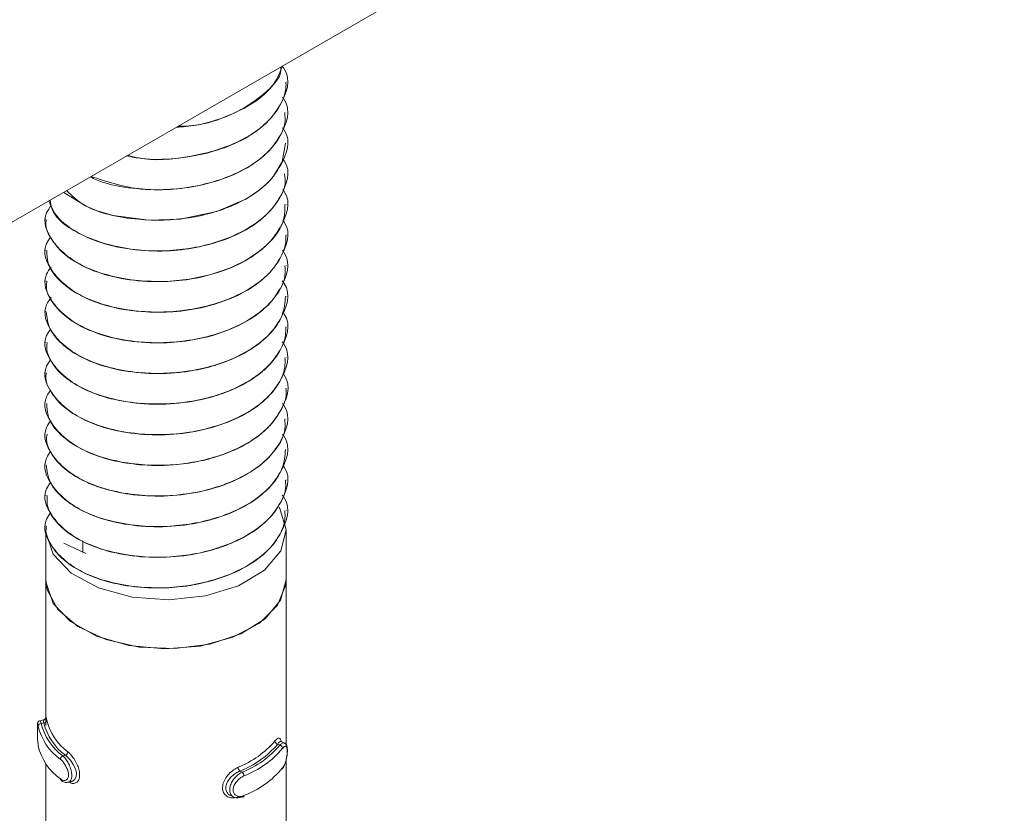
# Model space of a CAD drawing. Header units: millimetres. Extents: x 232 to 1296, y -47 to 1176.
# Tile 9 of 32: x 616 to 649, y 23 to 49. Entities that reach past the tile are written whole.
import ezdxf

# ---------------------------------------------------------------- set-up
doc = ezdxf.new("R2010")
doc.units = ezdxf.units.MM

msp = doc.modelspace()

# ---------------------------------------------------------------- linework, layer by layer
at = {"color": 7, "linetype": 'Continuous', "lineweight": 15}
for p, q in [((648.951, 61.444), (542.885, 0.213)), ((625.02, 47.026), (625.02, 47.033)), ((625.02, 46.005), (625.02, 46.013)), ((625.02, 44.984), (625.02, 44.992)), ((625.02, 43.963), (625.02, 43.971)), ((625.02, 42.943), (625.02, 42.951)), ((617.02, 42.441), (617.02, 42.432)), ((625.02, 41.922), (625.02, 41.93)), ((617.02, 41.42), (617.02, 41.412)), ((625.02, 40.901), (625.02, 40.909)), ((617.02, 40.4), (617.02, 40.391)), ((625.02, 39.881), (625.02, 39.889)), ((617.02, 39.379), (617.02, 39.371)), ((625.02, 38.86), (625.02, 38.868)), ((617.02, 38.358), (617.02, 38.35)), ((625.02, 37.839), (625.02, 37.847)), ((617.02, 37.338), (617.02, 37.329)), ((625.02, 36.819), (625.02, 36.827)), ((617.02, 36.317), (617.02, 36.309)), ((625.02, 35.798), (625.02, 35.806)), ((617.02, 35.296), (617.02, 35.288)), ((625.02, 34.777), (625.02, 34.785)), ((617.02, 34.275), (617.02, 34.267)), ((625.02, 33.757), (625.02, 33.765)), ((617.02, 33.255), (617.02, 33.246)), ((625.02, 32.736), (625.02, 32.744)), ((617.02, 32.234), (617.02, 32.226)), ((617.02, 32.081), (617.02, 30.447)), ((625.02, 30.447), (625.02, 32.081)), ((617.619, 31.663), (618.351, 31.321)), ((618.247, 31.37), (618.247, 31.734)), ((617.02, 30.447), (617.02, 25.839)), ((625.02, 24.948), (625.02, 30.447)), ((616.943, 25.772), (616.822, 25.745)), ((616.95, 25.67), (616.863, 25.651)), ((624.742, 24.963), (624.814, 24.929)), ((624.962, 25.004), (624.857, 25.053)), ((617.02, 24.311), (617.02, 20.94)), ((617.669, 24.593), (617.582, 24.573)), ((625.02, 20.049), (625.02, 24.43)), ((623.485, 24.065), (623.557, 24.031)), ((617.758, 23.692), (617.88, 23.719)), ((623.177, 23.248), (623.283, 23.199))]:
    msp.add_line(p, q, dxfattribs=at)
at = {"color": 7, "linetype": 'Continuous', "lineweight": 15, "flags": 128}
for points in [[(617.618, 43.356), (617.646, 43.326), (618.364, 42.884), (618.726, 42.738), (619.262, 42.581), (620.453, 42.421), (621.498, 42.455), (622.717, 42.709), (623.683, 43.125), (624.071, 43.376), (624.251, 43.52), (624.339, 43.598), (624.382, 43.639), (624.403, 43.66), (624.414, 43.671), (624.416, 43.673), (624.418, 43.674), (624.418, 43.675), (624.419, 43.675), (624.419, 43.676), (624.419, 43.676), (624.419, 43.676), (624.419, 43.676), (624.419, 43.676), (624.419, 43.676), (624.421, 43.678), (624.424, 43.681), (624.435, 43.693), (624.474, 43.733), (624.605, 43.885), (624.895, 44.371), (625.005, 44.985)], [(624.793, 32.847), (624.812, 32.816), (625.02, 32.109), (624.842, 31.4), (624.297, 30.756), (623.435, 30.24), (622.341, 29.901), (621.12, 29.772), (619.889, 29.866), (618.767, 30.172), (617.862, 30.663), (617.262, 31.29), (617.023, 31.994), (617.02, 32.081)], [(625.02, 30.447), (625.008, 30.272), (624.738, 29.596), (624.132, 28.996), (623.244, 28.528), (622.156, 28.233), (620.966, 28.139), (619.78, 28.252), (618.706, 28.564), (617.841, 29.046), (617.264, 29.654), (617.025, 30.334), (617.02, 30.447)], [(625.02, 30.444), (624.841, 29.764), (624.322, 29.144), (623.509, 28.64), (622.476, 28.297), (621.313, 28.145), (620.124, 28.197), (619.015, 28.449), (618.084, 28.879), (617.414, 29.449), (617.064, 30.107), (617.02, 30.447)], [(624.855, 25.048), (624.828, 25.051), (624.771, 25.002), (624.742, 24.963), (624.742, 24.963), (624.742, 24.963)], [(617.88, 23.72), (617.883, 23.72), (617.975, 23.774), (618.028, 23.877), (618.034, 24.007), (618, 24.146), (617.931, 24.289), (617.835, 24.429), (617.72, 24.551), (617.669, 24.593), (617.669, 24.593), (617.669, 24.593)], [(623.557, 23.215), (623.569, 23.207), (623.58, 23.203), (623.59, 23.202), (623.599, 23.206), (623.607, 23.212), (623.612, 23.222), (623.615, 23.235), (623.617, 23.25)]]:
    msp.add_lwpolyline(points, dxfattribs=at)
at = {"color": 8, "linetype": 'Continuous', "lineweight": 15, "flags": 128}
msp.add_lwpolyline([(616.823, 25.739), (616.831, 25.738), (616.854, 25.681), (616.863, 25.651), (616.863, 25.651), (616.863, 25.651)], dxfattribs=at)
at = {"color": 7, "linetype": 'Continuous', "lineweight": 15}
for centre, radius, start, end in [((616.862, 25.552), 0.0989, 89.372, 173.5947), ((618.673, 26.08), 1.86, 193.3388, 234.0916), ((616.95, 25.77), 0.0997, 269.915, 353.6136), ((618.842, 26.154), 1.953, 194.3466, 233.0837), ((618.895, 26.231), 1.905, 194.3475, 233.0829), ((618.62, 26.003), 1.908, 193.3386, 234.0923), ((622.243, 27.142), 3.177, 291.8315, 319.2695), ((622.274, 27.088), 3.257, 291.8315, 319.2695), ((624.77, 25.08), 0.12, 185.1404, 256.0687), ((618.62, 25.35), 1.908, 193.3386, 234.0923), ((617.616, 24.717), 0.135, 293.0336, 356.1256), ((622.442, 26.92), 3.096, 291.1058, 319.9952), ((622.473, 26.866), 3.176, 291.1057, 319.9953), ((624.787, 24.813), 0.119, 5.2138, 76.6941), ((617.637, 24.449), 0.136, 113.7289, 176.2153), ((623.601, 24.198), 0.177, 181.642, 228.7458), ((623.437, 23.898), 0.179, 1.5653, 47.9033), ((622.473, 26.212), 3.176, 291.1057, 319.9953), ((617.555, 23.801), 0.0536, 176.3296, 232.8846)]:
    msp.add_arc(centre, radius, start, end, dxfattribs=at)
for points, knots in [([(624.897, 47.547), (624.919, 47.519), (625.217, 47.123), (624.978, 46.471), (624.41, 45.633), (623.428, 44.944), (621.847, 44.498), (620.472, 44.377), (619.865, 44.552), (619.748, 44.585)], [0, 0, 0, 0, 0.018108, 0.249878, 0.344382, 0.545896, 0.750793, 0.95218, 1, 1, 1, 1]), ([(621.368, 45.521), (621.474, 45.526), (622.051, 45.554), (622.917, 45.804), (623.887, 46.268), (624.609, 46.835), (624.804, 47.317), (624.897, 47.547)], [0, 0, 0, 0, 0.06256, 0.339366, 0.5309, 0.776202, 1, 1, 1, 1]), ([(624.849, 47.53), (624.847, 47.447), (624.839, 47.198), (624.365, 46.652), (623.449, 45.994), (622.247, 45.562), (621.549, 45.555), (621.425, 45.554)], [0, 0, 0, 0, 0.080871, 0.240301, 0.580257, 0.92592, 1, 1, 1, 1]), ([(619.71, 44.563), (619.875, 44.53), (620.388, 44.428), (621.451, 44.458), (622.647, 44.683), (623.632, 45.104), (624.374, 45.615), (624.864, 46.24), (625.036, 46.747), (625.016, 47.001), (625.014, 47.025)], [0, 0, 0, 0, 0.070583, 0.218545, 0.408114, 0.549668, 0.676729, 0.837169, 0.984577, 1, 1, 1, 1]), ([(624.899, 46.524), (624.92, 46.496), (625.218, 46.102), (624.978, 45.45), (624.41, 44.612), (623.431, 43.928), (621.836, 43.459), (620.015, 43.381), (619.031, 43.711), (618.526, 43.88)], [0, 0, 0, 0, 0.01507, 0.2141835, 0.295372, 0.4684926, 0.6445196, 0.8175311, 1, 1, 1, 1]), ([(618.501, 43.866), (618.566, 43.832), (618.915, 43.651), (619.749, 43.482), (620.85, 43.407), (622.041, 43.521), (623.129, 43.834), (624.081, 44.35), (624.694, 44.955), (625.008, 45.538), (624.988, 45.885), (624.98, 46.005)], [0, 0, 0, 0, 0.030601, 0.163422, 0.29214, 0.402457, 0.557182, 0.677615, 0.813326, 0.93537, 1, 1, 1, 1]), ([(624.906, 45.494), (624.925, 45.469), (625.219, 45.078), (624.978, 44.43), (624.41, 43.591), (623.435, 42.91), (621.823, 42.431), (619.986, 42.388), (618.399, 42.737), (617.891, 43.232), (617.709, 43.409)], [0, 0, 0, 0, 0.011757, 0.186926, 0.258351, 0.410653, 0.565511, 0.717717, 0.899043, 1, 1, 1, 1]), ([(624.912, 44.465), (624.928, 44.443), (625.219, 44.054), (624.978, 43.409), (624.41, 42.571), (623.433, 41.889), (621.831, 41.412), (619.956, 41.359), (618.244, 41.817), (617.233, 42.521), (617.176, 42.987), (617.163, 43.093)], [0, 0, 0, 0, 0.009279, 0.1641254, 0.227264, 0.3618963, 0.4987888, 0.6333363, 0.7936257, 0.9530137, 1, 1, 1, 1]), ([(617.113, 43.064), (617.198, 42.872), (617.357, 42.514), (617.982, 42.029), (618.842, 41.634), (619.969, 41.403), (621.104, 41.374), (622.273, 41.53), (623.328, 41.877), (624.23, 42.421), (624.756, 43.019), (625.019, 43.557), (624.984, 43.856), (624.971, 43.963)], [0, 0, 0, 0, 0.093198, 0.173669, 0.278182, 0.38174, 0.481125, 0.564531, 0.680397, 0.773988, 0.877049, 0.955992, 1, 1, 1, 1]), ([(624.908, 43.45), (624.926, 43.426), (625.219, 43.035), (624.978, 42.388), (624.41, 41.55), (623.434, 40.868), (621.828, 40.391), (619.967, 40.339), (618.194, 40.796), (617.161, 41.672), (616.878, 42.465), (617.139, 42.832), (617.199, 42.916)], [0, 0, 0, 0, 0.008911, 0.146123, 0.202071, 0.32137, 0.442672, 0.561896, 0.703931, 0.845167, 0.964696, 1, 1, 1, 1]), ([(617.035, 42.431), (617.03, 42.409), (616.991, 42.232), (617.168, 41.786), (617.649, 41.202), (618.541, 40.729), (619.548, 40.447), (620.623, 40.345), (621.819, 40.421), (622.936, 40.699), (623.824, 41.132), (624.544, 41.702), (624.985, 42.315), (624.981, 42.786), (624.98, 42.944)], [0, 0, 0, 0, 0.010247, 0.079436, 0.198826, 0.293872, 0.37775, 0.473686, 0.554507, 0.6619, 0.752081, 0.817643, 0.939022, 1, 1, 1, 1]), ([(624.914, 42.421), (624.929, 42.4), (625.22, 42.012), (624.978, 41.368), (624.41, 40.529), (623.434, 39.847), (621.828, 39.371), (619.967, 39.318), (618.193, 39.775), (617.163, 40.651), (616.877, 41.433), (617.127, 41.79), (617.179, 41.863)], [0, 0, 0, 0, 0.007959, 0.145918, 0.20217, 0.322119, 0.444082, 0.563955, 0.706763, 0.848768, 0.968948, 1, 1, 1, 1]), ([(617.05, 41.413), (617.053, 41.273), (617.061, 40.902), (617.465, 40.37), (618.163, 39.882), (619.12, 39.513), (620.191, 39.343), (621.317, 39.351), (622.436, 39.524), (623.513, 39.92), (624.371, 40.501), (624.871, 41.154), (625.036, 41.653), (625.016, 41.902), (625.015, 41.922)], [0, 0, 0, 0, 0.062207, 0.164022, 0.251373, 0.33752, 0.447158, 0.517887, 0.605588, 0.717016, 0.806982, 0.903032, 0.992092, 1, 1, 1, 1]), ([(624.9, 41.419), (624.921, 41.392), (625.218, 40.998), (624.978, 40.347), (624.41, 39.509), (623.434, 38.827), (621.828, 38.35), (619.967, 38.297), (618.194, 38.754), (617.162, 39.631), (616.878, 40.418), (617.134, 40.781), (617.19, 40.86)], [0, 0, 0, 0, 0.010231, 0.147529, 0.203512, 0.322888, 0.444267, 0.563567, 0.705691, 0.847017, 0.966622, 1, 1, 1, 1]), ([(617.052, 40.39), (617.043, 40.329), (617.001, 40.038), (617.294, 39.536), (617.868, 39.04), (618.689, 38.634), (619.686, 38.373), (620.866, 38.305), (622.057, 38.42), (623.143, 38.735), (623.895, 39.148), (624.311, 39.48), (624.719, 39.902), (625.015, 40.39), (624.992, 40.793), (624.985, 40.901)], [0, 0, 0, 0, 0.027178, 0.12991, 0.227042, 0.288911, 0.398985, 0.492528, 0.571673, 0.683018, 0.76885, 0.806753, 0.843801, 0.957977, 1, 1, 1, 1]), ([(624.896, 40.404), (624.918, 40.375), (625.217, 39.979), (624.979, 39.326), (624.41, 38.488), (623.434, 37.806), (621.828, 37.329), (619.967, 37.277), (618.194, 37.734), (617.161, 38.61), (616.878, 39.404), (617.14, 39.772), (617.2, 39.856)], [0, 0, 0, 0, 0.010927, 0.147808, 0.203621, 0.322633, 0.443644, 0.562581, 0.704274, 0.84517, 0.964412, 1, 1, 1, 1]), ([(617.032, 39.371), (617.054, 39.18), (617.101, 38.777), (617.443, 38.388), (617.721, 38.161), (617.945, 37.997), (618.444, 37.716), (619.325, 37.428), (620.451, 37.285), (621.277, 37.319), (621.776, 37.387), (622.158, 37.451), (622.857, 37.625), (623.737, 38.006), (624.481, 38.574), (624.946, 39.221), (624.985, 39.672), (625.003, 39.882)], [0, 0, 0, 0, 0.0848845, 0.1784398, 0.1886361, 0.2073438, 0.2702056, 0.3629979, 0.4552971, 0.5475889, 0.5574493, 0.5763486, 0.6411661, 0.7338242, 0.825484, 0.9190499, 1, 1, 1, 1]), ([(624.91, 39.364), (624.927, 39.341), (625.219, 38.951), (624.978, 38.306), (624.41, 37.467), (623.434, 36.785), (621.828, 36.309), (619.967, 36.256), (618.193, 36.713), (617.164, 37.589), (616.876, 38.367), (617.124, 38.721), (617.173, 38.791)], [0, 0, 0, 0, 0.0085498, 0.1466195, 0.2029174, 0.3229632, 0.4450243, 0.5649943, 0.7079174, 0.8500366, 0.9703142, 1, 1, 1, 1]), ([(617.061, 38.35), (617.052, 38.242), (617.036, 38.055), (617.171, 37.745), (617.434, 37.353), (618.01, 36.9), (618.916, 36.513), (619.997, 36.298), (621.166, 36.27), (622.188, 36.42), (622.902, 36.637), (623.554, 36.909), (623.968, 37.16), (624.274, 37.414), (624.494, 37.616), (624.825, 38.026), (625.017, 38.491), (625.011, 38.795), (625.01, 38.86)], [0, 0, 0, 0, 0.047969, 0.082584, 0.141542, 0.234167, 0.325813, 0.419357, 0.511099, 0.603612, 0.664394, 0.697229, 0.788529, 0.799339, 0.818527, 0.881944, 0.974821, 1, 1, 1, 1]), ([(624.896, 38.363), (624.918, 38.334), (625.217, 37.938), (624.979, 37.285), (624.41, 36.446), (623.434, 35.765), (621.828, 35.288), (619.967, 35.235), (618.193, 35.692), (617.164, 36.568), (616.876, 37.347), (617.124, 37.701), (617.173, 37.771)], [0, 0, 0, 0, 0.010998, 0.148712, 0.204865, 0.324601, 0.446348, 0.566009, 0.708563, 0.850316, 0.970284, 1, 1, 1, 1]), ([(617.038, 37.328), (617.032, 37.302), (616.979, 37.07), (617.168, 36.699), (617.474, 36.321), (617.893, 35.976), (618.29, 35.759), (618.694, 35.603), (619.016, 35.492), (619.675, 35.33), (620.699, 35.238), (621.873, 35.328), (622.973, 35.614), (623.911, 36.07), (624.544, 36.611), (624.823, 37.045), (624.915, 37.275), (624.937, 37.337), (624.943, 37.356), (624.995, 37.518), (624.989, 37.68), (624.984, 37.84)], [0, 0, 0, 0, 0.011552, 0.104086, 0.164673, 0.19771, 0.289018, 0.299765, 0.318935, 0.382449, 0.475327, 0.566801, 0.660328, 0.75235, 0.84458, 0.912925, 0.930987, 0.935977, 0.937461, 0.938272, 1, 1, 1, 1]), ([(624.924, 37.303), (624.936, 37.287), (625.221, 36.903), (624.977, 36.264), (624.41, 35.426), (623.433, 34.744), (621.828, 34.267), (619.967, 34.215), (618.194, 34.672), (617.162, 35.548), (616.877, 36.334), (617.132, 36.695), (617.187, 36.773)], [0, 0, 0, 0, 0.006094, 0.144062, 0.200318, 0.320275, 0.442246, 0.562128, 0.704946, 0.84696, 0.967149, 1, 1, 1, 1]), ([(617.05, 36.31), (617.055, 36.158), (617.068, 35.795), (617.473, 35.262), (618.158, 34.78), (618.979, 34.466), (619.697, 34.32), (620.476, 34.238), (621.153, 34.245), (621.917, 34.34), (622.664, 34.502), (623.561, 34.849), (624.096, 35.212), (624.319, 35.415), (624.336, 35.43), (624.392, 35.483), (624.594, 35.687), (624.882, 36.114), (625.068, 36.549), (625.013, 36.802), (625.01, 36.818)], [0, 0, 0, 0, 0.06716, 0.160652, 0.252519, 0.337853, 0.402648, 0.438674, 0.53005, 0.562057, 0.623293, 0.715509, 0.807717, 0.808456, 0.809878, 0.814771, 0.832751, 0.901374, 0.993699, 1, 1, 1, 1]), ([(624.898, 36.319), (624.919, 36.291), (625.218, 35.896), (624.979, 35.244), (624.41, 34.405), (623.434, 33.723), (621.828, 33.247), (619.967, 33.194), (618.194, 33.651), (617.163, 34.527), (616.877, 35.312), (617.131, 35.673), (617.185, 35.749)], [0, 0, 0, 0, 0.010624, 0.14801, 0.204029, 0.323481, 0.444937, 0.564313, 0.706528, 0.847944, 0.967625, 1, 1, 1, 1]), ([(617.057, 35.287), (617.045, 35.218), (617.021, 35.078), (617.114, 34.804), (617.329, 34.404), (617.668, 34.103), (617.915, 33.943), (617.924, 33.937), (617.956, 33.917), (618.076, 33.843), (618.334, 33.704), (618.625, 33.584), (618.883, 33.498), (619.218, 33.397), (619.899, 33.256), (620.943, 33.199), (622.109, 33.33), (622.865, 33.558), (623.289, 33.739), (623.6, 33.883), (624.141, 34.202), (624.702, 34.759), (625.016, 35.337), (624.988, 35.688), (624.979, 35.798)], [0, 0, 0, 0, 0.030394, 0.062304, 0.123634, 0.216692, 0.217044, 0.217729, 0.220097, 0.228829, 0.262255, 0.30829, 0.317788, 0.336582, 0.401956, 0.494258, 0.586176, 0.679697, 0.688983, 0.707379, 0.771405, 0.864196, 0.957431, 1, 1, 1, 1]), ([(624.902, 35.292), (624.922, 35.266), (625.218, 34.873), (624.978, 34.223), (624.41, 33.384), (623.434, 32.703), (621.828, 32.226), (619.967, 32.173), (618.193, 32.63), (617.163, 33.506), (616.877, 34.289), (617.128, 34.647), (617.18, 34.721)], [0, 0, 0, 0, 0.009882, 0.147527, 0.203651, 0.323328, 0.445013, 0.564614, 0.707097, 0.848779, 0.968687, 1, 1, 1, 1]), ([(617.03, 34.268), (617.054, 34.073), (617.104, 33.667), (617.439, 33.29), (617.67, 33.099), (617.733, 33.049), (617.949, 32.891), (618.453, 32.608), (619.342, 32.32), (620.47, 32.181), (621.294, 32.217), (621.79, 32.286), (622.172, 32.35), (622.872, 32.526), (623.751, 32.91), (624.491, 33.481), (624.949, 34.125), (624.985, 34.573), (625.001, 34.778)], [0, 0, 0, 0, 0.086385, 0.179936, 0.18326, 0.188914, 0.207212, 0.271666, 0.364499, 0.456789, 0.549072, 0.558502, 0.577262, 0.642668, 0.735284, 0.82698, 0.920549, 1, 1, 1, 1]), ([(624.912, 34.258), (624.928, 34.236), (625.219, 33.847), (624.978, 33.202), (624.41, 32.364), (623.434, 31.682), (621.828, 31.205), (619.967, 31.153), (618.193, 31.61), (617.165, 32.486), (616.876, 33.263), (617.123, 33.616), (617.171, 33.686)], [0, 0, 0, 0, 0.0082798, 0.146427, 0.2027565, 0.3228696, 0.4449992, 0.5650367, 0.70804, 0.850239, 0.970584, 1, 1, 1, 1]), ([(617.067, 33.247), (617.06, 33.121), (617.043, 32.798), (617.388, 32.293), (618.02, 31.79), (618.933, 31.404), (620.015, 31.193), (621.186, 31.168), (622.203, 31.32), (622.916, 31.539), (623.566, 31.812), (623.98, 32.065), (624.283, 32.319), (624.503, 32.521), (624.827, 32.933), (625.029, 33.395), (625.006, 33.696), (625.001, 33.757)], [0, 0, 0, 0, 0.055823, 0.142883, 0.235487, 0.327191, 0.420758, 0.512483, 0.605063, 0.665082, 0.698687, 0.790002, 0.80056, 0.819672, 0.883465, 0.976327, 1, 1, 1, 1]), ([(624.896, 33.26), (624.918, 33.231), (625.217, 32.835), (624.979, 32.182), (624.41, 31.343), (623.434, 30.661), (621.828, 30.185), (619.967, 30.132), (618.194, 30.589), (617.162, 31.465), (616.877, 32.252), (617.133, 32.615), (617.189, 32.693)], [0, 0, 0, 0, 0.010994, 0.1482133, 0.2041645, 0.3234708, 0.4447801, 0.5640112, 0.7060539, 0.8472978, 0.9668345, 1, 1, 1, 1]), ([(617.04, 32.224), (617.034, 32.195), (616.981, 31.96), (617.172, 31.588), (617.482, 31.21), (617.903, 30.867), (618.303, 30.649), (618.707, 30.495), (619.031, 30.385), (619.691, 30.224), (620.605, 30.144), (621.341, 30.185), (621.72, 30.235), (622.216, 30.313), (622.99, 30.517), (623.924, 30.975), (624.549, 31.514), (624.824, 31.946), (624.916, 32.173), (624.939, 32.242), (624.995, 32.417), (624.989, 32.581), (624.983, 32.737)], [0, 0, 0, 0, 0.0130105, 0.1055703, 0.1653866, 0.1991578, 0.2904404, 0.3009309, 0.3200162, 0.3838774, 0.4766978, 0.540657, 0.5590612, 0.5683837, 0.6618984, 0.7538518, 0.8461133, 0.9126848, 0.9311813, 0.9367194, 0.9397825, 1, 1, 1, 1]), ([(616.741, 25.611), (616.741, 25.592), (616.74, 25.553), (616.74, 25.439), (616.74, 25.3), (616.742, 25.148), (616.749, 25.004), (616.76, 24.934), (616.765, 24.901)], [0, 0, 0, 0, 0.148705, 0.305848, 0.470134, 0.639659, 0.826487, 1, 1, 1, 1]), ([(616.741, 25.611), (616.741, 25.609), (616.74, 25.596), (616.74, 25.534), (616.74, 25.426), (616.74, 25.288), (616.743, 25.143), (616.749, 25.007), (616.759, 24.942), (616.764, 24.91)], [0, 0, 0, 0, 0.026836, 0.173548, 0.324397, 0.485868, 0.655865, 0.827492, 1, 1, 1, 1]), ([(616.822, 25.745), (616.821, 25.745), (616.808, 25.744), (616.787, 25.732), (616.766, 25.713), (616.754, 25.693), (616.747, 25.676), (616.744, 25.662), (616.742, 25.649), (616.741, 25.637), (616.741, 25.62), (616.741, 25.611)], [0, 0, 0, 0, 0.020108, 0.156732, 0.267981, 0.364152, 0.447417, 0.524104, 0.622508, 0.816724, 1, 1, 1, 1]), ([(616.95, 25.67), (616.95, 25.67), (616.945, 25.701), (616.941, 25.756), (616.943, 25.766), (616.944, 25.772)], [0, 0, 0, 0, 0.000171, 0.480649, 1, 1, 1, 1]), ([(617.02, 25.829), (617.02, 25.837), (617.02, 25.854), (617.02, 25.86), (617.02, 25.853), (617.018, 25.843), (617.012, 25.825), (616.998, 25.803), (616.974, 25.782), (616.953, 25.776), (616.943, 25.773)], [0, 0, 0, 0, 0.230889, 0.477397, 0.558868, 0.624553, 0.689661, 0.784593, 0.896373, 1, 1, 1, 1]), ([(617.022, 25.582), (617.022, 25.629), (617.023, 25.733), (617.02, 25.815), (617.02, 25.829), (617.02, 25.829)], [0, 0, 0, 0, 0.448669, 0.993377, 1, 1, 1, 1]), ([(617.021, 25.839), (617.021, 25.853), (617.021, 25.886), (617.029, 25.856), (617.043, 25.79), (617.05, 25.759)], [0, 0, 0, 0, 0.287355, 0.663157, 1, 1, 1, 1]), ([(624.651, 25.069), (624.664, 25.084), (624.706, 25.134), (624.767, 25.175), (624.819, 25.161), (624.847, 25.115), (624.853, 25.06), (624.855, 25.047)], [0, 0, 0, 0, 0.125956, 0.405146, 0.670456, 0.920747, 1, 1, 1, 1]), ([(624.894, 24.142), (624.906, 24.156), (624.947, 24.205), (625, 24.337), (625.043, 24.506), (625.065, 24.673), (625.066, 24.823), (625.045, 24.919), (625.002, 24.986), (624.969, 24.997), (624.961, 25)], [0, 0, 0, 0, 0.07166, 0.248638, 0.406175, 0.552007, 0.706953, 0.877176, 0.971468, 1, 1, 1, 1]), ([(624.906, 24.171), (624.912, 24.18), (624.938, 24.216), (624.98, 24.299), (625.02, 24.426), (625.047, 24.557), (625.061, 24.682), (625.06, 24.79), (625.044, 24.869), (625.011, 24.903), (624.965, 24.891), (624.925, 24.846), (624.906, 24.824)], [0, 0, 0, 0, 0.037283, 0.149821, 0.256279, 0.356423, 0.453447, 0.553208, 0.659994, 0.772418, 0.885919, 1, 1, 1, 1]), ([(617.501, 23.804), (617.511, 23.797), (617.549, 23.769), (617.616, 23.744), (617.69, 23.755), (617.745, 23.805), (617.774, 23.887), (617.773, 23.997), (617.738, 24.127), (617.673, 24.258), (617.59, 24.377), (617.531, 24.431), (617.501, 24.458)], [0, 0, 0, 0, 0.037283, 0.149824, 0.256283, 0.356425, 0.453448, 0.553208, 0.659994, 0.772419, 0.885915, 1, 1, 1, 1]), ([(623.425, 23.213), (623.399, 23.203), (623.317, 23.172), (623.182, 23.166), (623.044, 23.218), (622.947, 23.317), (622.898, 23.453), (622.907, 23.619), (622.98, 23.801), (623.108, 23.972), (623.265, 24.111), (623.374, 24.166), (623.425, 24.193)], [0, 0, 0, 0, 0.049966, 0.16072, 0.265971, 0.365259, 0.462972, 0.56567, 0.676023, 0.789424, 0.900469, 1, 1, 1, 1]), ([(623.485, 24.065), (623.485, 24.065), (623.44, 24.047), (623.342, 23.997), (623.201, 23.886), (623.084, 23.746), (623.017, 23.596), (623.008, 23.456), (623.055, 23.343), (623.117, 23.273), (623.168, 23.257), (623.18, 23.253)], [0, 0, 0, 0, 0.000049, 0.132925, 0.280763, 0.42998, 0.572907, 0.704764, 0.830795, 0.960544, 1, 1, 1, 1]), ([(623.557, 23.215), (623.557, 23.215), (623.511, 23.193), (623.417, 23.167), (623.289, 23.185), (623.193, 23.257), (623.141, 23.37), (623.14, 23.506), (623.183, 23.648), (623.264, 23.788), (623.377, 23.915), (623.482, 23.992), (623.542, 24.024), (623.557, 24.031), (623.557, 24.031)], [0, 0, 0, 0, 0.0000378, 0.1122187, 0.224489, 0.3370999, 0.445586, 0.5475416, 0.6461679, 0.7467896, 0.8524258, 0.9632517, 0.9999622, 1, 1, 1, 1]), ([(617.526, 23.762), (617.542, 23.748), (617.59, 23.707), (617.676, 23.678), (617.735, 23.693), (617.755, 23.698)], [0, 0, 0, 0, 0.258974, 0.754027, 1, 1, 1, 1]), ([(623.617, 23.903), (623.603, 23.897), (623.551, 23.873), (623.461, 23.812), (623.362, 23.713), (623.291, 23.603), (623.253, 23.489), (623.254, 23.38), (623.3, 23.288), (623.385, 23.23), (623.496, 23.211), (623.576, 23.237), (623.617, 23.25)], [0, 0, 0, 0, 0.037284, 0.149824, 0.256284, 0.356425, 0.453449, 0.553209, 0.659994, 0.772417, 0.885918, 1, 1, 1, 1])]:
    msp.add_open_spline(points, degree=3, knots=knots, dxfattribs=at)
at = {"color": 8, "linetype": 'Continuous', "lineweight": 15}
for points, knots in [([(616.764, 25.563), (616.762, 25.572), (616.755, 25.607), (616.747, 25.644), (616.742, 25.651), (616.741, 25.623), (616.741, 25.611)], [0, 0, 0, 0, 0.1100907, 0.4423836, 0.7567174, 1, 1, 1, 1]), ([(624.814, 24.929), (624.814, 24.929), (624.842, 24.96), (624.892, 25.001), (624.943, 25.021), (624.96, 25.002), (624.961, 25)], [0, 0, 0, 0, 0.000165, 0.471865, 0.943973, 1, 1, 1, 1]), ([(617.751, 24.708), (617.769, 24.691), (617.829, 24.64), (617.93, 24.519), (618.035, 24.349), (618.111, 24.171), (618.149, 23.997), (618.143, 23.837), (618.085, 23.712), (617.985, 23.65), (617.882, 23.647), (617.82, 23.687), (617.798, 23.701)], [0, 0, 0, 0, 0.05218, 0.167841, 0.277753, 0.381441, 0.483482, 0.590729, 0.705969, 0.824394, 0.940358, 1, 1, 1, 1]), ([(617.582, 24.573), (617.582, 24.573), (617.618, 24.546), (617.679, 24.469), (617.774, 24.324), (617.845, 24.158), (617.883, 23.997), (617.885, 23.859), (617.852, 23.759), (617.806, 23.703), (617.768, 23.699), (617.756, 23.698)], [0, 0, 0, 0, 0.000048, 0.141777, 0.283627, 0.425906, 0.562975, 0.691791, 0.8164, 0.943532, 1, 1, 1, 1])]:
    msp.add_open_spline(points, degree=3, knots=knots, dxfattribs=at)

doc.saveas('drawing.dxf')
